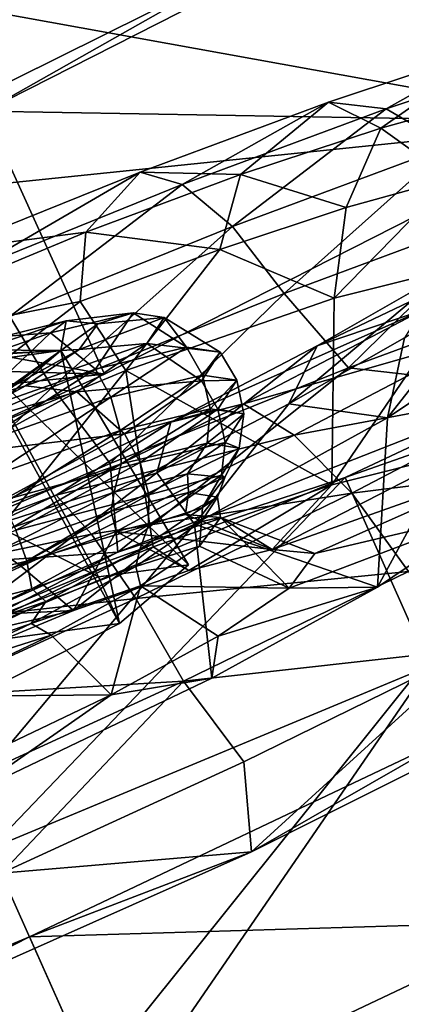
# Model space of a CAD drawing. Header units: metres. Extents: x 0 to 1651, y -1070 to 0.
# Tile 64 of 109: x 927 to 936, y -791 to -768. Entities that reach past the tile are written whole.
import ezdxf

# ---------------------------------------------------------------- set-up
doc = ezdxf.new("R2010")
doc.units = ezdxf.units.M

msp = doc.modelspace()

# ---------------------------------------------------------------- linework, layer by layer
at = {"layer": 'None'}
for points in [[(966.380066, -745.566528, -406), (917.642761, -768.503906, -406), (404.908142, -732.795654, -406)], [(938.970276, -741.33667, -400.048401), (880.799011, -767.525574, -400.048401), (881.728027, -769.699707, -398.780426)], [(939.982117, -743.473511, -398.780426), (938.970276, -741.33667, -400.048401), (881.728027, -769.699707, -398.780426)], [(939.982117, -743.473511, -398.780426), (881.728027, -769.699707, -398.780426), (882.608582, -771.760498, -397.307617)], [(940.941223, -745.498901, -397.307617), (939.982117, -743.473511, -398.780426), (882.608582, -771.760498, -397.307617)], [(940.941223, -745.498901, -397.307617), (882.608582, -771.760498, -397.307617), (883.433777, -773.691772, -395.641296)], [(941.840027, -747.397034, -395.641296), (940.941223, -745.498901, -397.307617), (883.433777, -773.691772, -395.641296)], [(967.999084, -798.309875, -63), (899.523071, -829.016846, -63), (966.380066, -745.566528, -406)], [(899.523071, -829.016846, -63), (917.642761, -768.503906, -406), (966.380066, -745.566528, -406)], [(941.840027, -747.397034, -395.641296), (883.433777, -773.691772, -395.641296), (884.19696, -775.477966, -393.793457)], [(942.671326, -749.152527, -393.793457), (941.840027, -747.397034, -395.641296), (884.19696, -775.477966, -393.793457)], [(942.671326, -749.152527, -393.793457), (884.19696, -775.477966, -393.793457), (884.892578, -777.105896, -391.779236)], [(943.429016, -750.752563, -391.779236), (942.671326, -749.152527, -393.793457), (884.892578, -777.105896, -391.779236)], [(943.429016, -750.752563, -391.779236), (884.892578, -777.105896, -391.779236), (885.515198, -778.56311, -389.61441)], [(944.107178, -752.184814, -389.61441), (943.429016, -750.752563, -391.779236), (885.515198, -778.56311, -389.61441)], [(944.107178, -752.184814, -389.61441), (885.515198, -778.56311, -389.61441), (886.05957, -779.837036, -387.314758)], [(944.700073, -753.436829, -387.314758), (944.107178, -752.184814, -389.61441), (886.05957, -779.837036, -387.314758)], [(944.700073, -753.436829, -387.314758), (886.05957, -779.837036, -387.314758), (886.520569, -780.916016, -384.897552)], [(945.202271, -754.497314, -384.897552), (944.700073, -753.436829, -387.314758), (886.520569, -780.916016, -384.897552)], [(945.202271, -754.497314, -384.897552), (886.520569, -780.916016, -384.897552), (886.895142, -781.792542, -382.385681)], [(945.610168, -755.358765, -382.385681), (945.202271, -754.497314, -384.897552), (886.895142, -781.792542, -382.385681)], [(886.895142, -781.792542, -382.385681), (887.361694, -782.917725, -377.175201), (945.610168, -755.358765, -382.385681)], [(887.361694, -782.917725, -377.175201), (946.123901, -756.462891, -377.175201), (945.610168, -755.358765, -382.385681)], [(946.123901, -756.462891, -377.175201), (887.361694, -782.917725, -377.175201), (957.650818, -800.303345, -60)], [(887.361694, -782.917725, -377.175201), (909.21582, -822.047546, -60), (957.650818, -800.303345, -60)]]:
    msp.add_3dface(points, dxfattribs=at)
at = {"layer": 'None01234'}
for points in [[(926.589783, -755.911072, -286.770325), (925.424866, -769.553711, -285.231842), (931.763245, -766.406311, -287.250153)], [(925.762939, -769.803345, -282.242706), (937.703064, -763.735291, -287.076508), (931.763245, -766.406311, -287.250153)], [(937.703064, -763.735291, -287.076508), (925.762939, -769.803345, -282.242706), (940.573242, -770.062561, -287.929596)], [(950.046021, -764.540649, -297.014099), (940.573242, -770.062561, -287.929596), (924.567566, -767.168152, -363.248108)], [(925.762939, -769.803345, -282.242706), (931.763245, -766.406311, -287.250153), (925.424866, -769.553711, -285.231842)], [(924.567566, -767.168152, -363.248108), (940.573242, -770.062561, -287.929596), (911.60022, -773.050476, -363.248108)], [(925.762939, -769.803345, -282.242706), (912.795593, -775.685669, -282.242706), (928.633118, -776.130615, -283.095795)], [(925.762939, -769.803345, -282.242706), (928.633118, -776.130615, -283.095795), (940.573242, -770.062561, -287.929596)], [(940.573242, -770.062561, -287.929596), (928.633118, -776.130615, -283.095795), (911.60022, -773.050476, -363.248108)], [(911.60022, -773.050476, -363.248108), (928.633118, -776.130615, -283.095795), (899.660034, -779.118469, -358.414337)], [(912.795593, -775.685669, -282.242706), (915.665771, -782.012878, -283.095795), (928.633118, -776.130615, -283.095795)], [(928.633118, -776.130615, -283.095795), (915.665771, -782.012878, -283.095795), (899.660034, -779.118469, -358.414337)]]:
    msp.add_3dface(points, dxfattribs=at)
at = {"layer": 'None012348'}
for points in [[(934.020569, -769.586853, -269.864349), (935.27948, -770.210693, -263.036499), (938.128235, -768.224304, -266.393341)], [(934.020569, -769.586853, -269.864349), (938.128235, -768.224304, -266.393341), (935.405273, -769.749695, -271.799805)], [(935.27948, -770.210693, -263.036499), (938.078247, -769.435791, -259.528717), (938.128235, -768.224304, -266.393341)], [(938.128235, -768.224304, -266.393341), (939.847107, -768.276245, -268.046387), (935.405273, -769.749695, -271.799805)], [(939.847107, -768.276245, -268.046387), (936.933289, -770.635803, -273.571838), (935.405273, -769.749695, -271.799805)], [(936.967957, -771.425354, -258.49472), (938.078247, -769.435791, -259.528717), (935.27948, -770.210693, -263.036499)], [(929.489868, -771.270996, -272.343689), (931.907654, -771.329163, -265.885712), (934.020569, -769.586853, -269.864349)], [(929.489868, -771.270996, -272.343689), (934.020569, -769.586853, -269.864349), (930.505859, -771.570862, -274.480865)], [(934.020569, -769.586853, -269.864349), (935.405273, -769.749695, -271.799805), (930.505859, -771.570862, -274.480865)], [(930.505859, -771.570862, -274.480865), (935.405273, -769.749695, -271.799805), (931.715454, -772.575439, -276.427185)], [(935.405273, -769.749695, -271.799805), (936.933289, -770.635803, -273.571838), (931.715454, -772.575439, -276.427185)], [(931.907654, -771.329163, -265.885712), (935.27948, -770.210693, -263.036499), (934.020569, -769.586853, -269.864349)], [(934.445007, -772.12384, -261.656738), (935.27948, -770.210693, -263.036499), (931.907654, -771.329163, -265.885712)], [(934.445007, -772.12384, -261.656738), (936.967957, -771.425354, -258.49472), (935.27948, -770.210693, -263.036499)], [(936.933289, -770.635803, -273.571838), (932.955322, -774.188965, -277.883026), (931.715454, -772.575439, -276.427185)], [(936.933289, -770.635803, -273.571838), (938.390991, -772.168396, -274.908478), (932.955322, -774.188965, -277.883026)], [(924.839111, -773.149658, -273.773163), (928.188538, -772.711609, -267.920929), (929.489868, -771.270996, -272.343689)], [(924.839111, -773.149658, -273.773163), (929.489868, -771.270996, -272.343689), (925.476685, -773.602417, -276.026672)], [(925.476685, -773.602417, -276.026672), (929.489868, -771.270996, -272.343689), (930.505859, -771.570862, -274.480865)], [(928.188538, -772.711609, -267.920929), (931.907654, -771.329163, -265.885712), (929.489868, -771.270996, -272.343689)], [(931.907654, -771.329163, -265.885712), (928.188538, -772.711609, -267.920929), (931.405579, -773.13208, -264.225098)], [(931.405579, -773.13208, -264.225098), (934.445007, -772.12384, -261.656738), (931.907654, -771.329163, -265.885712)], [(934.156006, -774.301636, -260.727539), (936.967957, -771.425354, -258.49472), (934.445007, -772.12384, -261.656738)], [(934.156006, -774.301636, -260.727539), (937.780823, -773.391968, -255.485916), (936.967957, -771.425354, -258.49472)], [(926.359375, -774.738953, -278.073456), (925.476685, -773.602417, -276.026672), (930.505859, -771.570862, -274.480865)], [(926.359375, -774.738953, -278.073456), (930.505859, -771.570862, -274.480865), (931.715454, -772.575439, -276.427185)], [(931.405579, -773.13208, -264.225098), (934.156006, -774.301636, -260.727539), (934.445007, -772.12384, -261.656738)], [(938.390991, -772.168396, -274.908478), (934.501648, -775.97583, -278.490234), (932.955322, -774.188965, -277.883026)], [(939.843994, -774.002136, -275.476501), (934.501648, -775.97583, -278.490234), (938.390991, -772.168396, -274.908478)], [(927.375671, -776.442871, -279.598022), (926.359375, -774.738953, -278.073456), (931.715454, -772.575439, -276.427185)], [(931.715454, -772.575439, -276.427185), (932.955322, -774.188965, -277.883026), (927.375671, -776.442871, -279.598022)], [(936.262573, -774.600464, -225.119827), (940.022278, -772.459839, -228.592484), (933.748047, -775.444641, -229.156387)], [(940.022278, -772.459839, -228.592484), (936.834229, -773.6875, -232.006989), (933.748047, -775.444641, -229.156387)], [(920.677917, -775.848938, -269.459869), (928.188538, -772.711609, -267.920929), (924.839111, -773.149658, -273.773163)], [(928.188538, -772.711609, -267.920929), (920.677917, -775.848938, -269.459869), (928.05304, -774.378296, -266.059692)], [(928.188538, -772.711609, -267.920929), (928.05304, -774.378296, -266.059692), (931.405579, -773.13208, -264.225098)], [(928.05304, -774.378296, -266.059692), (929.14801, -776.040771, -264.379517), (931.405579, -773.13208, -264.225098)], [(929.14801, -776.040771, -264.379517), (934.156006, -774.301636, -260.727539), (931.405579, -773.13208, -264.225098)], [(937.20343, -778.008179, -254.843307), (937.780823, -773.391968, -255.485916), (934.098816, -778.786804, -259.336243)], [(937.780823, -773.391968, -255.485916), (934.156006, -774.301636, -260.727539), (934.098816, -778.786804, -259.336243)], [(933.748047, -775.444641, -229.156387), (936.834229, -773.6875, -232.006989), (933.064575, -776.841919, -231.11618)], [(933.064575, -776.841919, -231.11618), (936.834229, -773.6875, -232.006989), (935.846558, -775.257996, -233.685791)], [(934.501648, -775.97583, -278.490234), (939.843994, -774.002136, -275.476501), (938.947632, -776.480042, -276.853607)], [(938.542603, -775.095459, -240.28273), (935.443115, -777.179993, -235.039673), (938.052551, -773.850769, -236.848816)], [(935.443115, -777.179993, -235.039673), (935.846558, -775.257996, -233.685791), (938.052551, -773.850769, -236.848816)], [(932.955322, -774.188965, -277.883026), (928.775757, -778.276001, -280.345551), (927.375671, -776.442871, -279.598022)], [(934.501648, -775.97583, -278.490234), (928.775757, -778.276001, -280.345551), (932.955322, -774.188965, -277.883026)], [(920.677917, -775.848938, -269.459869), (922.068054, -778.969299, -266.045135), (928.05304, -774.378296, -266.059692)], [(922.068054, -778.969299, -266.045135), (929.14801, -776.040771, -264.379517), (928.05304, -774.378296, -266.059692)], [(934.098816, -778.786804, -259.336243), (934.156006, -774.301636, -260.727539), (929.14801, -776.040771, -264.379517)], [(926.359375, -774.738953, -278.073456), (927.375671, -776.442871, -279.598022), (921.97821, -778.774292, -280.132233)], [(927.716309, -774.848999, -250.544312), (929.325256, -774.656982, -250.830643), (927.339661, -775.133606, -253.863235)], [(927.339661, -775.133606, -253.863235), (929.325256, -774.656982, -250.830643), (928.420715, -776.004822, -254.653122)], [(927.716309, -774.848999, -250.544312), (928.479553, -774.921509, -247.475128), (929.325256, -774.656982, -250.830643)], [(929.325256, -774.656982, -250.830643), (930.603577, -775.480835, -251.319183), (928.420715, -776.004822, -254.653122)], [(928.479553, -774.921509, -247.475128), (930.068359, -774.768555, -247.537598), (929.325256, -774.656982, -250.830643)], [(929.325256, -774.656982, -250.830643), (930.068359, -774.768555, -247.537598), (930.603577, -775.480835, -251.319183)], [(936.262573, -774.600464, -225.119827), (930.23291, -777.283386, -227.119629), (931.980408, -776.840454, -222.638596)], [(933.748047, -775.444641, -229.156387), (930.23291, -777.283386, -227.119629), (936.262573, -774.600464, -225.119827)], [(936.262573, -774.600464, -225.119827), (931.980408, -776.840454, -222.638596), (937.829651, -775.171204, -223.414459)], [(927.588989, -775.560852, -247.502136), (927.716309, -774.848999, -250.544312), (925.674622, -775.545776, -252.124252)], [(927.716309, -774.848999, -250.544312), (926.209045, -775.225281, -252.738495), (925.674622, -775.545776, -252.124252)], [(926.209045, -775.225281, -252.738495), (927.716309, -774.848999, -250.544312), (927.339661, -775.133606, -253.863235)], [(928.479553, -774.921509, -247.475128), (927.716309, -774.848999, -250.544312), (927.588989, -775.560852, -247.502136)], [(928.023865, -775.536804, -244.405685), (928.479553, -774.921509, -247.475128), (927.588989, -775.560852, -247.502136)], [(929.655273, -775.394958, -244.244308), (930.068359, -774.768555, -247.537598), (928.023865, -775.536804, -244.405685)], [(930.068359, -774.768555, -247.537598), (928.479553, -774.921509, -247.475128), (928.023865, -775.536804, -244.405685)], [(931.420593, -775.603455, -247.698914), (930.068359, -774.768555, -247.537598), (929.655273, -775.394958, -244.244308)], [(930.068359, -774.768555, -247.537598), (931.420593, -775.603455, -247.698914), (930.603577, -775.480835, -251.319183)], [(926.209045, -775.225281, -252.738495), (927.339661, -775.133606, -253.863235), (924.448303, -776.153381, -255.854858)], [(924.448303, -776.153381, -255.854858), (927.339661, -775.133606, -253.863235), (925.242065, -777.125916, -256.842682)], [(927.339661, -775.133606, -253.863235), (928.420715, -776.004822, -254.653122), (925.242065, -777.125916, -256.842682)], [(937.829651, -775.171204, -223.414459), (931.980408, -776.840454, -222.638596), (933.199097, -777.593445, -220.731339)], [(939.515259, -776.409729, -222.041519), (937.829651, -775.171204, -223.414459), (933.199097, -777.593445, -220.731339)], [(935.19928, -781.247681, -237.374237), (935.443115, -777.179993, -235.039673), (938.542603, -775.095459, -240.28273)], [(938.542603, -775.095459, -240.28273), (937.853516, -779.462036, -241.868393), (935.19928, -781.247681, -237.374237)], [(927.973572, -776.55127, -241.210922), (929.655273, -775.394958, -244.244308), (926.736572, -776.404907, -242.210907)], [(929.655273, -775.394958, -244.244308), (928.023865, -775.536804, -244.405685), (926.736572, -776.404907, -242.210907)], [(930.966431, -776.292175, -244.078354), (929.655273, -775.394958, -244.244308), (927.973572, -776.55127, -241.210922)], [(930.966431, -776.292175, -244.078354), (931.420593, -775.603455, -247.698914), (929.655273, -775.394958, -244.244308)], [(930.23291, -777.283386, -227.119629), (933.748047, -775.444641, -229.156387), (929.895935, -778.49939, -229.280182)], [(929.895935, -778.49939, -229.280182), (933.748047, -775.444641, -229.156387), (933.064575, -776.841919, -231.11618)], [(935.846558, -775.257996, -233.685791), (935.443115, -777.179993, -235.039673), (933.064575, -776.841919, -231.11618)], [(934.419434, -778.612366, -275.989075), (938.947632, -776.480042, -276.853607), (943.593872, -775.390686, -269.564362)], [(934.419434, -778.612366, -275.989075), (943.593872, -775.390686, -269.564362), (936.438049, -783.145996, -276.598236)], [(925.643494, -775.821106, -252.012039), (927.588989, -775.560852, -247.502136), (925.609619, -775.678223, -252.021744)], [(927.588989, -775.560852, -247.502136), (925.610413, -775.661377, -252.027496), (925.609619, -775.678223, -252.021744)], [(925.610413, -775.661377, -252.027496), (927.588989, -775.560852, -247.502136), (925.674622, -775.545776, -252.124252)], [(930.655334, -780.709045, -248.232635), (927.588989, -775.560852, -247.502136), (925.643494, -775.821106, -252.012039)], [(926.064331, -776.695007, -242.947189), (927.588989, -775.560852, -247.502136), (926.095459, -776.831848, -242.991501)], [(927.588989, -775.560852, -247.502136), (926.064331, -776.695007, -242.947189), (926.065857, -776.679871, -242.937973)], [(926.140564, -776.587769, -242.824905), (927.588989, -775.560852, -247.502136), (926.065857, -776.679871, -242.937973)], [(926.095459, -776.831848, -242.991501), (927.588989, -775.560852, -247.502136), (928.997498, -782.119934, -243.225616)], [(926.140564, -776.587769, -242.824905), (926.736572, -776.404907, -242.210907), (928.023865, -775.536804, -244.405685)], [(927.588989, -775.560852, -247.502136), (926.140564, -776.587769, -242.824905), (928.023865, -775.536804, -244.405685)], [(927.588989, -775.560852, -247.502136), (930.655334, -780.709045, -248.232635), (928.997498, -782.119934, -243.225616)], [(928.420715, -776.004822, -254.653122), (930.603577, -775.480835, -251.319183), (928.790405, -776.682251, -254.810226)], [(930.603577, -775.480835, -251.319183), (930.992676, -776.153625, -251.446686), (928.790405, -776.682251, -254.810226)], [(930.603577, -775.480835, -251.319183), (931.420593, -775.603455, -247.698914), (930.992676, -776.153625, -251.446686)], [(931.816589, -776.27655, -247.794159), (931.420593, -775.603455, -247.698914), (930.966431, -776.292175, -244.078354)], [(931.420593, -775.603455, -247.698914), (931.816589, -776.27655, -247.794159), (930.992676, -776.153625, -251.446686)], [(928.495728, -780.997986, -253.238846), (925.643494, -775.821106, -252.012039), (921.398682, -777.460205, -253.879379)], [(928.495728, -780.997986, -253.238846), (930.655334, -780.709045, -248.232635), (925.643494, -775.821106, -252.012039)], [(922.068054, -778.969299, -266.045135), (923.76416, -782.777466, -263.882538), (929.14801, -776.040771, -264.379517)], [(923.76416, -782.777466, -263.882538), (929.806274, -780.277832, -262.463837), (929.14801, -776.040771, -264.379517)], [(925.242065, -777.125916, -256.842682), (928.420715, -776.004822, -254.653122), (925.583557, -777.813293, -257.019196)], [(928.420715, -776.004822, -254.653122), (928.790405, -776.682251, -254.810226), (925.583557, -777.813293, -257.019196)], [(928.954041, -780.409241, -280.726715), (928.775757, -778.276001, -280.345551), (934.501648, -775.97583, -278.490234)], [(928.790405, -776.682251, -254.810226), (930.992676, -776.153625, -251.446686), (929.010864, -777.483215, -254.78569)], [(928.954041, -780.409241, -280.726715), (934.501648, -775.97583, -278.490234), (938.947632, -776.480042, -276.853607)], [(930.992676, -776.153625, -251.446686), (931.174438, -776.963928, -251.481354), (929.010864, -777.483215, -254.78569)], [(929.14801, -776.040771, -264.379517), (929.806274, -780.277832, -262.463837), (934.098816, -778.786804, -259.336243)], [(930.992676, -776.153625, -251.446686), (931.816589, -776.27655, -247.794159), (931.174438, -776.963928, -251.481354)], [(927.973572, -776.55127, -241.210922), (926.736572, -776.404907, -242.210907), (924.792847, -777.474365, -240.692352)], [(924.792847, -777.474365, -240.692352), (926.736572, -776.404907, -242.210907), (926.140564, -776.587769, -242.824905)], [(929.117676, -777.563354, -240.743546), (930.966431, -776.292175, -244.078354), (927.973572, -776.55127, -241.210922)], [(931.358704, -776.972168, -244.141586), (930.966431, -776.292175, -244.078354), (929.117676, -777.563354, -240.743546)], [(931.358704, -776.972168, -244.141586), (931.816589, -776.27655, -247.794159), (930.966431, -776.292175, -244.078354)], [(931.816589, -776.27655, -247.794159), (931.984192, -777.085449, -247.893204), (931.174438, -776.963928, -251.481354)], [(931.984192, -777.085449, -247.893204), (931.816589, -776.27655, -247.794159), (931.358704, -776.972168, -244.141586)], [(934.583679, -778.989441, -219.184006), (939.515259, -776.409729, -222.041519), (933.199097, -777.593445, -220.731339)], [(941.080811, -778.18335, -221.226822), (939.515259, -776.409729, -222.041519), (934.583679, -778.989441, -219.184006)], [(927.375671, -776.442871, -279.598022), (922.886353, -780.814209, -280.971161), (921.97821, -778.774292, -280.132233)], [(928.775757, -778.276001, -280.345551), (922.886353, -780.814209, -280.971161), (927.375671, -776.442871, -279.598022)], [(925.281921, -778.017517, -239.218109), (927.973572, -776.55127, -241.210922), (924.792847, -777.474365, -240.692352)], [(929.117676, -777.563354, -240.743546), (927.973572, -776.55127, -241.210922), (925.281921, -778.017517, -239.218109)], [(928.954041, -780.409241, -280.726715), (938.947632, -776.480042, -276.853607), (934.419434, -778.612366, -275.989075)], [(926.095459, -776.831848, -242.991501), (928.997498, -782.119934, -243.225616), (924.493347, -784.404114, -241.150818)], [(925.583557, -777.813293, -257.019196), (928.790405, -776.682251, -254.810226), (925.860474, -778.59436, -256.955811)], [(928.790405, -776.682251, -254.810226), (929.010864, -777.483215, -254.78569), (925.860474, -778.59436, -256.955811)], [(930.23291, -777.283386, -227.119629), (927.473022, -779.039673, -221.207153), (931.980408, -776.840454, -222.638596)], [(931.980408, -776.840454, -222.638596), (927.473022, -779.039673, -221.207153), (933.199097, -777.593445, -220.731339)], [(933.064575, -776.841919, -231.11618), (930.801208, -779.737732, -231.38562), (929.895935, -778.49939, -229.280182)], [(935.443115, -777.179993, -235.039673), (930.801208, -779.737732, -231.38562), (933.064575, -776.841919, -231.11618)], [(929.010864, -777.483215, -254.78569), (931.174438, -776.963928, -251.481354), (929.033264, -778.285217, -254.568558)], [(931.174438, -776.963928, -251.481354), (931.101501, -777.788757, -251.409729), (929.033264, -778.285217, -254.568558)], [(929.49353, -778.254639, -240.777176), (931.358704, -776.972168, -244.141586), (929.117676, -777.563354, -240.743546)], [(931.533997, -777.768005, -244.304779), (931.358704, -776.972168, -244.141586), (929.49353, -778.254639, -240.777176)], [(931.174438, -776.963928, -251.481354), (931.984192, -777.085449, -247.893204), (931.101501, -777.788757, -251.409729)], [(931.984192, -777.085449, -247.893204), (931.875366, -777.905762, -247.97966), (931.101501, -777.788757, -251.409729)], [(931.533997, -777.768005, -244.304779), (931.984192, -777.085449, -247.893204), (931.358704, -776.972168, -244.141586)], [(931.875366, -777.905762, -247.97966), (931.984192, -777.085449, -247.893204), (931.533997, -777.768005, -244.304779)], [(927.473022, -779.039673, -221.207153), (930.23291, -777.283386, -227.119629), (922.876709, -780.76593, -225.577515)], [(922.876709, -780.76593, -225.577515), (930.23291, -777.283386, -227.119629), (929.895935, -778.49939, -229.280182)], [(930.801208, -779.737732, -231.38562), (935.443115, -777.179993, -235.039673), (935.19928, -781.247681, -237.374237)], [(923.783813, -782.817444, -255.311661), (928.495728, -780.997986, -253.238846), (921.398682, -777.460205, -253.879379)], [(926.158508, -779.175293, -238.552704), (929.117676, -777.563354, -240.743546), (925.281921, -778.017517, -239.218109)], [(925.860474, -778.59436, -256.955811), (929.010864, -777.483215, -254.78569), (926.021545, -779.347412, -256.643097)], [(929.010864, -777.483215, -254.78569), (929.033264, -778.285217, -254.568558), (926.021545, -779.347412, -256.643097)], [(929.49353, -778.254639, -240.777176), (929.117676, -777.563354, -240.743546), (926.158508, -779.175293, -238.552704)], [(927.473022, -779.039673, -221.207153), (928.324951, -779.971619, -219.183411), (933.199097, -777.593445, -220.731339)], [(933.199097, -777.593445, -220.731339), (928.324951, -779.971619, -219.183411), (934.583679, -778.989441, -219.184006)], [(929.033264, -778.285217, -254.568558), (931.101501, -777.788757, -251.409729), (928.869263, -778.965271, -254.206818)], [(931.101501, -777.788757, -251.409729), (930.628723, -778.525452, -251.649582), (928.869263, -778.965271, -254.206818)], [(929.70166, -779.027954, -240.999573), (931.533997, -777.768005, -244.304779), (929.49353, -778.254639, -240.777176)], [(931.445251, -778.557434, -244.549179), (931.533997, -777.768005, -244.304779), (929.70166, -779.027954, -240.999573)], [(931.101501, -777.788757, -251.409729), (931.875366, -777.905762, -247.97966), (930.628723, -778.525452, -251.649582)], [(931.445251, -778.557434, -244.549179), (931.875366, -777.905762, -247.97966), (931.533997, -777.768005, -244.304779)], [(931.875366, -777.905762, -247.97966), (931.528992, -778.609436, -248.041153), (930.628723, -778.525452, -251.649582)], [(931.528992, -778.609436, -248.041153), (931.875366, -777.905762, -247.97966), (931.445251, -778.557434, -244.549179)], [(937.20343, -778.008179, -254.843307), (932.664673, -780.346375, -252.481583), (938.835449, -778.153137, -248.356125)], [(937.20343, -778.008179, -254.843307), (934.098816, -778.786804, -259.336243), (932.664673, -780.346375, -252.481583)], [(922.886353, -780.814209, -280.971161), (928.775757, -778.276001, -280.345551), (928.954041, -780.409241, -280.726715)], [(926.021545, -779.347412, -256.643097), (929.033264, -778.285217, -254.568558), (926.426514, -779.814819, -255.978745)], [(926.508118, -779.880859, -238.566879), (929.49353, -778.254639, -240.777176), (926.158508, -779.175293, -238.552704)], [(929.033264, -778.285217, -254.568558), (928.869263, -778.965271, -254.206818), (926.426514, -779.814819, -255.978745)], [(929.70166, -779.027954, -240.999573), (929.49353, -778.254639, -240.777176), (926.508118, -779.880859, -238.566879)], [(932.664673, -780.346375, -252.481583), (933.696594, -780.441345, -248.355026), (938.835449, -778.153137, -248.356125)], [(938.835449, -778.153137, -248.356125), (933.696594, -780.441345, -248.355026), (937.853516, -779.462036, -241.868393)], [(935.943298, -780.870789, -218.250015), (941.080811, -778.18335, -221.226822), (934.583679, -778.989441, -219.184006)], [(929.895935, -778.49939, -229.280182), (923.888306, -783.039856, -229.71701), (922.876709, -780.76593, -225.577515)], [(930.801208, -779.737732, -231.38562), (923.888306, -783.039856, -229.71701), (929.895935, -778.49939, -229.280182)], [(928.869263, -778.965271, -254.206818), (930.628723, -778.525452, -251.649582), (928.799011, -779.422974, -254.002319)], [(930.628723, -778.525452, -251.649582), (930.656372, -778.977112, -251.165558), (928.799011, -779.422974, -254.002319)], [(930.628723, -778.525452, -251.649582), (931.528992, -778.609436, -248.041153), (930.656372, -778.977112, -251.165558)], [(923.864258, -783.009094, -278.243591), (928.954041, -780.409241, -280.726715), (934.419434, -778.612366, -275.989075)], [(923.864258, -783.009094, -278.243591), (934.419434, -778.612366, -275.989075), (925.882874, -787.542786, -278.852722)], [(934.419434, -778.612366, -275.989075), (936.438049, -783.145996, -276.598236), (925.882874, -787.542786, -278.852722)], [(930.990356, -779.334167, -244.432419), (931.445251, -778.557434, -244.549179), (929.693604, -779.761902, -241.389526)], [(929.693604, -779.761902, -241.389526), (931.445251, -778.557434, -244.549179), (929.70166, -779.027954, -240.999573)], [(931.528992, -778.609436, -248.041153), (931.351563, -779.081482, -248.085159), (930.656372, -778.977112, -251.165558)], [(930.990356, -779.334167, -244.432419), (931.528992, -778.609436, -248.041153), (931.445251, -778.557434, -244.549179)], [(931.351563, -779.081482, -248.085159), (931.528992, -778.609436, -248.041153), (930.990356, -779.334167, -244.432419)], [(926.426514, -779.814819, -255.978745), (928.869263, -778.965271, -254.206818), (926.09436, -780.376831, -255.865341)], [(928.869263, -778.965271, -254.206818), (928.799011, -779.422974, -254.002319), (926.09436, -780.376831, -255.865341)], [(928.324951, -779.971619, -219.183411), (929.392761, -781.522217, -217.535461), (934.583679, -778.989441, -219.184006)], [(928.799011, -779.422974, -254.002319), (930.656372, -778.977112, -251.165558), (928.915955, -779.914307, -253.969482)], [(930.656372, -778.977112, -251.165558), (930.580139, -779.498535, -251.549377), (928.915955, -779.914307, -253.969482)], [(934.583679, -778.989441, -219.184006), (929.392761, -781.522217, -217.535461), (935.943298, -780.870789, -218.250015)], [(934.098816, -778.786804, -259.336243), (929.806274, -780.277832, -262.463837), (930.662964, -780.847229, -255.387421)], [(930.656372, -778.977112, -251.165558), (931.351563, -779.081482, -248.085159), (930.580139, -779.498535, -251.549377)], [(934.098816, -778.786804, -259.336243), (930.662964, -780.847229, -255.387421), (932.664673, -780.346375, -252.481583)], [(923.01886, -781.082947, -220.759949), (927.473022, -779.039673, -221.207153), (922.876709, -780.76593, -225.577515)], [(928.324951, -779.971619, -219.183411), (927.473022, -779.039673, -221.207153), (923.01886, -781.082947, -220.759949)], [(926.768799, -780.625549, -238.828171), (929.70166, -779.027954, -240.999573), (926.508118, -779.880859, -238.566879)], [(929.693604, -779.761902, -241.389526), (929.70166, -779.027954, -240.999573), (926.768799, -780.625549, -238.828171)], [(931.351563, -779.081482, -248.085159), (931.42865, -779.578186, -248.144669), (930.580139, -779.498535, -251.549377)], [(931.42865, -779.578186, -248.144669), (931.351563, -779.081482, -248.085159), (930.965088, -779.667419, -245.004517)], [(930.965088, -779.667419, -245.004517), (931.351563, -779.081482, -248.085159), (930.990356, -779.334167, -244.432419)], [(926.09436, -780.376831, -255.865341), (928.799011, -779.422974, -254.002319), (926.604248, -780.718445, -255.645386)], [(928.799011, -779.422974, -254.002319), (928.915955, -779.914307, -253.969482), (926.604248, -780.718445, -255.645386)], [(929.487183, -780.347107, -241.874496), (930.990356, -779.334167, -244.432419), (929.693604, -779.761902, -241.389526)], [(930.965088, -779.667419, -245.004517), (930.990356, -779.334167, -244.432419), (929.487183, -780.347107, -241.874496)], [(933.696594, -780.441345, -248.355026), (933.078247, -781.271179, -244.228119), (937.853516, -779.462036, -241.868393)], [(937.853516, -779.462036, -241.868393), (933.078247, -781.271179, -244.228119), (935.19928, -781.247681, -237.374237)], [(930.580139, -779.498535, -251.549377), (932.664673, -780.346375, -252.481583), (928.915955, -779.914307, -253.969482)], [(930.921387, -780.261536, -244.73967), (930.965088, -779.667419, -245.004517), (929.392029, -780.749084, -242.167023)], [(929.392029, -780.749084, -242.167023), (930.965088, -779.667419, -245.004517), (929.487183, -780.347107, -241.874496)], [(930.580139, -779.498535, -251.549377), (931.42865, -779.578186, -248.144669), (932.664673, -780.346375, -252.481583)], [(931.42865, -779.578186, -248.144669), (930.921387, -780.261536, -244.73967), (933.078247, -781.271179, -244.228119)], [(930.921387, -780.261536, -244.73967), (931.42865, -779.578186, -248.144669), (930.965088, -779.667419, -245.004517)], [(933.696594, -780.441345, -248.355026), (931.42865, -779.578186, -248.144669), (933.078247, -781.271179, -244.228119)], [(931.42865, -779.578186, -248.144669), (933.696594, -780.441345, -248.355026), (932.664673, -780.346375, -252.481583)], [(926.768799, -780.625549, -238.828171), (926.508118, -779.880859, -238.566879), (923.181274, -781.455811, -237.869461)], [(923.888306, -783.039856, -229.71701), (930.801208, -779.737732, -231.38562), (925.320435, -786.257568, -232.823593)], [(930.801208, -779.737732, -231.38562), (931.220276, -783.439758, -234.244873), (925.320435, -786.257568, -232.823593)], [(927.887085, -781.812256, -257.403473), (926.604248, -780.718445, -255.645386), (928.915955, -779.914307, -253.969482)], [(926.889893, -781.289124, -239.313736), (929.693604, -779.761902, -241.389526), (926.768799, -780.625549, -238.828171)], [(929.487183, -780.347107, -241.874496), (929.693604, -779.761902, -241.389526), (926.889893, -781.289124, -239.313736)], [(928.915955, -779.914307, -253.969482), (930.662964, -780.847229, -255.387421), (927.887085, -781.812256, -257.403473)], [(932.664673, -780.346375, -252.481583), (930.662964, -780.847229, -255.387421), (928.915955, -779.914307, -253.969482)], [(931.220276, -783.439758, -234.244873), (930.801208, -779.737732, -231.38562), (935.19928, -781.247681, -237.374237)], [(923.508362, -782.181152, -218.699829), (928.324951, -779.971619, -219.183411), (923.01886, -781.082947, -220.759949)], [(929.392761, -781.522217, -217.535461), (928.324951, -779.971619, -219.183411), (923.508362, -782.181152, -218.699829)], [(918.525757, -785.052734, -280.724487), (928.954041, -780.409241, -280.726715), (923.864258, -783.009094, -278.243591)], [(918.525757, -785.052734, -280.724487), (922.886353, -780.814209, -280.971161), (928.954041, -780.409241, -280.726715)], [(926.09436, -780.376831, -255.865341), (926.604248, -780.718445, -255.645386), (923.433533, -782.031311, -256.381256)], [(929.806274, -780.277832, -262.463837), (923.76416, -782.777466, -263.882538), (927.887085, -781.812256, -257.403473)], [(927.222046, -781.593872, -240.101563), (929.487183, -780.347107, -241.874496), (926.889893, -781.289124, -239.313736)], [(929.392029, -780.749084, -242.167023), (929.487183, -780.347107, -241.874496), (927.222046, -781.593872, -240.101563)], [(929.806274, -780.277832, -262.463837), (927.887085, -781.812256, -257.403473), (930.662964, -780.847229, -255.387421)], [(929.499756, -781.219788, -242.318909), (930.921387, -780.261536, -244.73967), (929.392029, -780.749084, -242.167023)], [(933.078247, -781.271179, -244.228119), (930.921387, -780.261536, -244.73967), (929.499756, -781.219788, -242.318909)], [(923.500488, -782.172791, -238.143021), (926.768799, -780.625549, -238.828171), (923.181274, -781.455811, -237.869461)], [(926.889893, -781.289124, -239.313736), (926.768799, -780.625549, -238.828171), (923.500488, -782.172791, -238.143021)], [(923.433533, -782.031311, -256.381256), (926.604248, -780.718445, -255.645386), (927.887085, -781.812256, -257.403473)], [(929.499756, -781.219788, -242.318909), (929.392029, -780.749084, -242.167023), (926.874146, -782.120605, -240.302872)], [(926.874146, -782.120605, -240.302872), (929.392029, -780.749084, -242.167023), (927.222046, -781.593872, -240.101563)], [(928.997498, -782.119934, -243.225616), (930.655334, -780.709045, -248.232635), (928.495728, -780.997986, -253.238846)], [(929.392761, -781.522217, -217.535461), (930.535645, -783.509277, -216.532654), (935.943298, -780.870789, -218.250015)], [(930.535645, -783.509277, -216.532654), (937.522217, -782.730408, -218.207993), (935.943298, -780.870789, -218.250015)], [(923.783813, -782.817444, -255.311661), (928.997498, -782.119934, -243.225616), (928.495728, -780.997986, -253.238846)], [(923.765503, -782.76825, -238.658752), (926.889893, -781.289124, -239.313736), (923.500488, -782.172791, -238.143021)], [(927.222046, -781.593872, -240.101563), (926.889893, -781.289124, -239.313736), (923.765503, -782.76825, -238.658752)], [(927.356018, -782.399536, -240.642059), (929.499756, -781.219788, -242.318909), (926.874146, -782.120605, -240.302872)], [(927.356018, -782.399536, -240.642059), (928.793945, -783.840271, -239.304276), (929.499756, -781.219788, -242.318909)], [(928.793945, -783.840271, -239.304276), (931.367737, -782.423279, -241.321487), (929.499756, -781.219788, -242.318909)], [(929.499756, -781.219788, -242.318909), (931.367737, -782.423279, -241.321487), (933.078247, -781.271179, -244.228119)], [(935.19928, -781.247681, -237.374237), (931.367737, -782.423279, -241.321487), (931.220276, -783.439758, -234.244873)], [(933.078247, -781.271179, -244.228119), (931.367737, -782.423279, -241.321487), (935.19928, -781.247681, -237.374237)], [(924.263062, -783.875366, -217.020447), (929.392761, -781.522217, -217.535461), (923.508362, -782.181152, -218.699829)], [(923.939941, -783.160339, -239.319168), (927.222046, -781.593872, -240.101563), (923.765503, -782.76825, -238.658752)], [(926.874146, -782.120605, -240.302872), (927.222046, -781.593872, -240.101563), (923.939941, -783.160339, -239.319168)], [(930.535645, -783.509277, -216.532654), (929.392761, -781.522217, -217.535461), (924.263062, -783.875366, -217.020447)], [(924.043945, -783.403076, -258.299194), (923.433533, -782.031311, -256.381256), (927.887085, -781.812256, -257.403473)], [(923.76416, -782.777466, -263.882538), (924.043945, -783.403076, -258.299194), (927.887085, -781.812256, -257.403473)], [(924.493347, -784.404114, -241.150818), (928.997498, -782.119934, -243.225616), (923.783813, -782.817444, -255.311661)], [(924.068359, -783.448914, -239.714676), (926.874146, -782.120605, -240.302872), (923.939941, -783.160339, -239.319168)], [(927.356018, -782.399536, -240.642059), (926.874146, -782.120605, -240.302872), (924.068359, -783.448914, -239.714676)], [(924.259155, -783.877502, -239.904846), (927.356018, -782.399536, -240.642059), (924.068359, -783.448914, -239.714676)], [(928.793945, -783.840271, -239.304276), (927.356018, -782.399536, -240.642059), (924.259155, -783.877502, -239.904846)], [(931.367737, -782.423279, -241.321487), (928.793945, -783.840271, -239.304276), (931.220276, -783.439758, -234.244873)], [(931.982361, -785.446594, -216.350266), (937.522217, -782.730408, -218.207993), (930.535645, -783.509277, -216.532654)], [(931.982361, -785.446594, -216.350266), (932.173767, -787.609253, -216.468964), (937.522217, -782.730408, -218.207993)], [(932.173767, -787.609253, -216.468964), (941.778992, -782.811646, -220.346283), (937.522217, -782.730408, -218.207993)], [(941.778992, -782.811646, -220.346283), (932.173767, -787.609253, -216.468964), (937.164307, -784.750427, -221.208832)], [(925.882874, -787.542786, -278.852722), (936.438049, -783.145996, -276.598236), (928.853882, -794.186584, -219.559006)], [(928.853882, -794.186584, -219.559006), (936.438049, -783.145996, -276.598236), (939.182861, -789.284119, -221.817978)], [(925.191833, -785.960693, -215.99614), (930.535645, -783.509277, -216.532654), (924.263062, -783.875366, -217.020447)], [(926.155762, -788.125305, -215.722137), (930.535645, -783.509277, -216.532654), (925.191833, -785.960693, -215.99614)], [(931.220276, -783.439758, -234.244873), (928.793945, -783.840271, -239.304276), (925.320435, -786.257568, -232.823593)], [(926.155762, -788.125305, -215.722137), (931.982361, -785.446594, -216.350266), (930.535645, -783.509277, -216.532654)], [(925.04071, -785.631958, -238.406952), (928.793945, -783.840271, -239.304276), (924.259155, -783.877502, -239.904846)], [(928.793945, -783.840271, -239.304276), (925.04071, -785.631958, -238.406952), (925.320435, -786.257568, -232.823593)], [(937.164307, -784.750427, -221.208832), (932.173767, -787.609253, -216.468964), (926.835266, -789.652893, -218.949875)], [(939.182861, -789.284119, -221.817978), (937.164307, -784.750427, -221.208832), (926.835266, -789.652893, -218.949875)], [(932.173767, -787.609253, -216.468964), (931.982361, -785.446594, -216.350266), (926.155762, -788.125305, -215.722137)], [(918.298645, -798.583313, -221.813507), (925.882874, -787.542786, -278.852722), (928.853882, -794.186584, -219.559006)], [(932.173767, -787.609253, -216.468964), (921.745483, -792.252747, -216.466736), (926.835266, -789.652893, -218.949875)], [(921.745483, -792.252747, -216.466736), (932.173767, -787.609253, -216.468964), (926.155762, -788.125305, -215.722137)], [(928.853882, -794.186584, -219.559006), (939.182861, -789.284119, -221.817978), (926.835266, -789.652893, -218.949875)], [(926.835266, -789.652893, -218.949875), (921.745483, -792.252747, -216.466736), (916.28009, -794.049622, -221.204361)], [(928.853882, -794.186584, -219.559006), (926.835266, -789.652893, -218.949875), (916.28009, -794.049622, -221.204361)]]:
    msp.add_3dface(points, dxfattribs=at)

doc.saveas('drawing.dxf')
